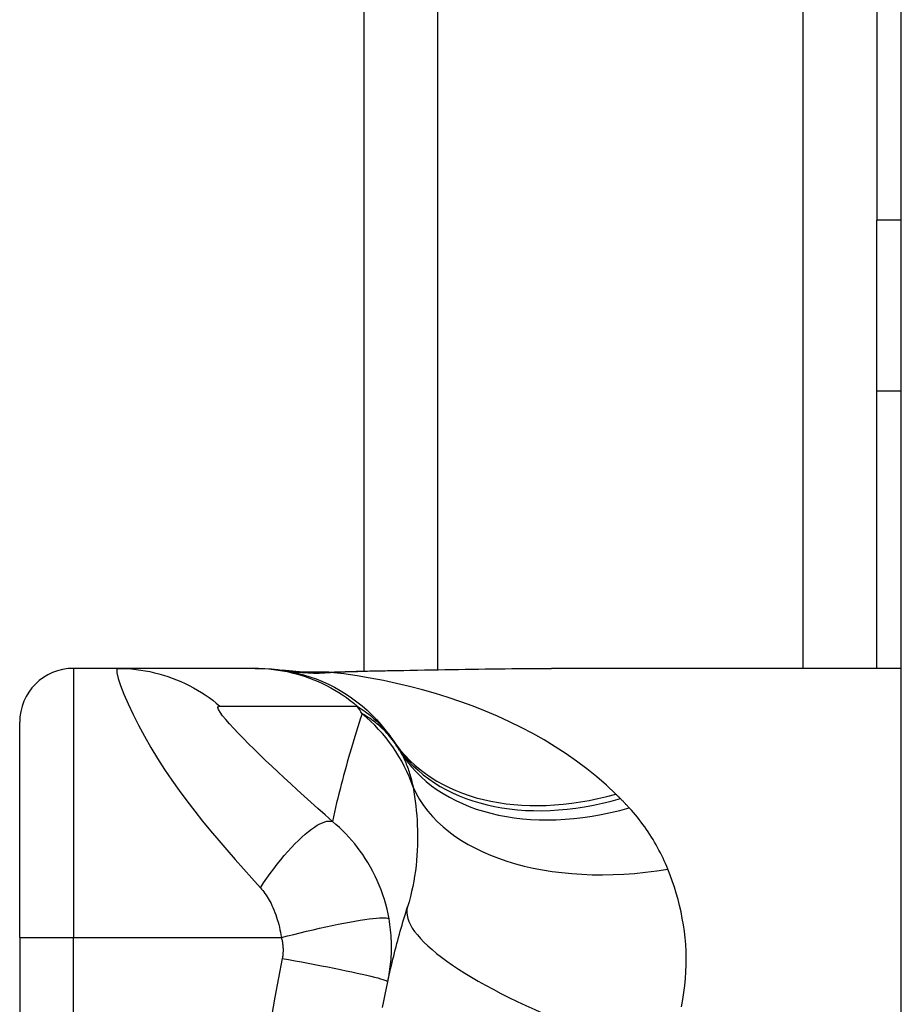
# Model space of a CAD drawing. Header units: inches. Extents: x 6 to 216, y 11 to 118.
# Tile 66 of 212: x 48.159 to 48.804, y 24.364 to 25.084. Entities that reach past the tile are written whole.
import ezdxf

# ---------------------------------------------------------------- set-up
doc = ezdxf.new("R2010")
doc.units = ezdxf.units.IN
doc.header["$MEASUREMENT"] = 0
doc.layers.add('Visible Edges(ANSI)', color=7, linetype='Continuous', lineweight=25)
doc.layers.add('Visible Tangent Edges(ANSI)', color=7, linetype='Continuous', lineweight=25)

msp = doc.modelspace()

# ---------------------------------------------------------------- linework, layer by layer
at = {"layer": 'Visible Edges(ANSI)'}
for p, q in [((48.80357, 20.13673), (48.80357, 79.61773)), ((48.41057, 24.60778), (48.41057, 49.49569)), ((48.78557, 49.16549), (48.78557, 24.93747)), ((48.78557, 24.81247), (48.78557, 24.93747)), ((48.78557, 24.81247), (48.80357, 24.81247)), ((48.78557, 24.60959), (48.78557, 24.81247)), ((48.2306, 24.60959), (48.19806, 24.60959)), ((48.33102, 24.60959), (48.2306, 24.60959)), ((48.33344, 24.60959), (48.33102, 24.60959)), ((48.80357, 24.60959), (48.54762, 24.60959)), ((48.15869, 24.41274), (48.15869, 24.57022)), ((48.15869, 24.41274), (48.15869, 24.03872))]:
    msp.add_line(p, q, dxfattribs=at)
at = {"layer": 'Visible Edges(ANSI)', "flags": 128}
for points in [[(48.33344, 24.60959), (48.33809, 24.6095), (48.34277, 24.60922), (48.34747, 24.60875), (48.35219, 24.60809), (48.35691, 24.60724), (48.36161, 24.60618), (48.36629, 24.60493), (48.37094, 24.60348), (48.37554, 24.60183), (48.38008, 24.59999), (48.38455, 24.59796), (48.38893, 24.59575), (48.39321, 24.59335), (48.39739, 24.59078), (48.40146, 24.58804), (48.40539, 24.58515), (48.40919, 24.5821), (48.41284, 24.57892), (48.41635, 24.5756), (48.41969, 24.57217), (48.42288, 24.56863), (48.42589, 24.56499), (48.42874, 24.56126), (48.43141, 24.55746)], [(48.38094, 24.60679), (48.36577, 24.60683), (48.35065, 24.60833)], [(48.38094, 24.60679), (48.40474, 24.60763), (48.42905, 24.60813)], [(48.42905, 24.60813), (48.45922, 24.60861), (48.48911, 24.60908), (48.51861, 24.60945), (48.54762, 24.60959)], [(48.42792, 24.38047), (48.42844, 24.38283), (48.42897, 24.38518), (48.42951, 24.38753), (48.43005, 24.38987), (48.4306, 24.3922), (48.43116, 24.39452), (48.43172, 24.39684), (48.4323, 24.39915), (48.43288, 24.40146), (48.43346, 24.40376), (48.43405, 24.40605), (48.43465, 24.40833), (48.43526, 24.41061), (48.43587, 24.41288), (48.43649, 24.41515), (48.43712, 24.41741), (48.43776, 24.41966), (48.4384, 24.4219), (48.43904, 24.42414), (48.4397, 24.42637), (48.44036, 24.4286), (48.44103, 24.43081), (48.4417, 24.43303), (48.44238, 24.43523)], [(48.42403, 24.36151), (48.42496, 24.36627), (48.42591, 24.37101), (48.4269, 24.37575), (48.42792, 24.38047)]]:
    msp.add_lwpolyline(points, dxfattribs=at)
at = {"layer": 'Visible Edges(ANSI)'}
for centre, radius, start, end in [((48.19806, 24.57022), 0.03937, 90, 180), ((47.93889, 24.22573), 0.59381, 33.52082, 33.96213), ((48.33548, 24.48843), 0.11811, 31.30007, 33.52082)]:
    msp.add_arc(centre, radius, start, end, dxfattribs=at)
at = {"layer": 'Visible Tangent Edges(ANSI)'}
for p, q in [((48.46442, 49.49476), (48.46442, 24.6087)), ((48.73172, 24.60959), (48.73172, 49.49387)), ((48.80357, 24.93747), (48.78557, 24.93747)), ((48.19806, 24.60959), (48.19806, 24.41274)), ((48.15869, 24.41274), (48.19806, 24.41274)), ((48.19806, 24.03872), (48.19806, 24.41274)), ((48.19806, 24.41274), (48.35014, 24.41274))]:
    msp.add_line(p, q, dxfattribs=at)
at = {"layer": 'Visible Tangent Edges(ANSI)', "flags": 128}
for points in [[(48.2306, 24.60959), (48.22978, 24.60876), (48.22984, 24.60628), (48.23077, 24.60229), (48.23251, 24.59699), (48.23497, 24.59065), (48.23805, 24.58354), (48.24164, 24.57593), (48.24566, 24.568), (48.25003, 24.55992), (48.25469, 24.5518), (48.25959, 24.54372), (48.26471, 24.53574), (48.26999, 24.52788), (48.27543, 24.52017), (48.281, 24.51261), (48.28669, 24.50519), (48.29247, 24.49791), (48.29834, 24.49075), (48.30428, 24.48371), (48.31027, 24.47677), (48.31631, 24.46988), (48.32242, 24.463), (48.32859, 24.45607), (48.33473, 24.4492)], [(48.2306, 24.60959), (48.23391, 24.60954), (48.23724, 24.6094), (48.24058, 24.60915), (48.24392, 24.60881), (48.24726, 24.60837), (48.25059, 24.60783), (48.25392, 24.60719), (48.25723, 24.60644), (48.26053, 24.6056), (48.2638, 24.60466), (48.26704, 24.60363), (48.27026, 24.60249), (48.27344, 24.60126), (48.27658, 24.59994), (48.27968, 24.59852), (48.28274, 24.59701), (48.28574, 24.59542), (48.28869, 24.59374), (48.29158, 24.59198), (48.29441, 24.59014), (48.29717, 24.58822), (48.29987, 24.58624), (48.3025, 24.58418), (48.30506, 24.58205)], [(48.33102, 24.60959), (48.33434, 24.60954), (48.33766, 24.6094), (48.341, 24.60915), (48.34433, 24.60881), (48.34767, 24.60837), (48.35101, 24.60783), (48.35433, 24.60718), (48.35765, 24.60644), (48.36094, 24.6056), (48.36422, 24.60466), (48.36747, 24.60362), (48.37069, 24.60248), (48.37387, 24.60125), (48.37702, 24.59992), (48.38012, 24.59851), (48.38318, 24.597), (48.38619, 24.5954), (48.38914, 24.59372), (48.39204, 24.59196), (48.39488, 24.59012), (48.39766, 24.5882), (48.40037, 24.58621), (48.40301, 24.58415), (48.40558, 24.58202)], [(48.38303, 24.60677), (48.38295, 24.60677), (48.38286, 24.60678), (48.38277, 24.60678), (48.38269, 24.60679), (48.3826, 24.60679), (48.38251, 24.60679), (48.38243, 24.6068), (48.38234, 24.6068), (48.38225, 24.6068), (48.38216, 24.6068), (48.38208, 24.6068), (48.38199, 24.6068), (48.3819, 24.60681), (48.38182, 24.60681), (48.38173, 24.60681), (48.38164, 24.6068), (48.38155, 24.6068), (48.38147, 24.6068), (48.38138, 24.6068), (48.38129, 24.6068), (48.38121, 24.6068), (48.38112, 24.60679), (48.38103, 24.60679), (48.38094, 24.60679)], [(48.38601, 24.60667), (48.38583, 24.60667), (48.38566, 24.60668), (48.3855, 24.60668), (48.38533, 24.60669), (48.38517, 24.60669), (48.38502, 24.60669), (48.38487, 24.6067), (48.38472, 24.6067), (48.38458, 24.60671), (48.38444, 24.60671), (48.38431, 24.60671), (48.38418, 24.60672), (48.38406, 24.60672), (48.38394, 24.60673), (48.38383, 24.60673), (48.38372, 24.60673), (48.38361, 24.60674), (48.38352, 24.60674), (48.38342, 24.60675), (48.38333, 24.60675), (48.38325, 24.60675), (48.38317, 24.60676), (48.3831, 24.60676), (48.38303, 24.60677)], [(48.38601, 24.60667), (48.38779, 24.60675), (48.38957, 24.60683), (48.39136, 24.6069), (48.39315, 24.60698), (48.39494, 24.60705), (48.39674, 24.60711), (48.39854, 24.60718), (48.40034, 24.60724), (48.40215, 24.6073), (48.40396, 24.60736), (48.40578, 24.60742), (48.4076, 24.60747), (48.40942, 24.60752), (48.41124, 24.60757), (48.41307, 24.60762), (48.4149, 24.60767), (48.41673, 24.60771), (48.41857, 24.60775), (48.42041, 24.60779), (48.42225, 24.60783), (48.42409, 24.60787), (48.42594, 24.6079), (48.42778, 24.60793), (48.42964, 24.60797)], [(48.59467, 24.5177), (48.58791, 24.52408), (48.58087, 24.53022), (48.57358, 24.53611), (48.56605, 24.54176), (48.55832, 24.54717), (48.55038, 24.55233), (48.54227, 24.55725), (48.534, 24.56192), (48.52557, 24.56637), (48.51698, 24.57059), (48.50825, 24.57458), (48.49938, 24.57835), (48.49039, 24.5819), (48.48128, 24.58523), (48.47206, 24.58834), (48.46275, 24.59123), (48.45336, 24.59391), (48.44389, 24.59637), (48.43435, 24.59861), (48.42476, 24.60065), (48.41512, 24.60247), (48.40544, 24.60408), (48.39573, 24.60548), (48.38601, 24.60667)], [(48.42905, 24.60813), (48.42907, 24.60813), (48.4291, 24.60813), (48.42912, 24.60813), (48.42915, 24.60812), (48.42917, 24.60812), (48.4292, 24.60812), (48.42922, 24.60812), (48.42925, 24.60811), (48.42927, 24.60811), (48.42929, 24.6081), (48.42932, 24.6081), (48.42934, 24.60809), (48.42937, 24.60808), (48.42939, 24.60807), (48.42942, 24.60807), (48.42944, 24.60806), (48.42947, 24.60805), (48.42949, 24.60804), (48.42951, 24.60803), (48.42954, 24.60802), (48.42956, 24.608), (48.42959, 24.60799), (48.42961, 24.60798), (48.42964, 24.60797)], [(48.42964, 24.60797), (48.43466, 24.60805), (48.43969, 24.60814), (48.4447, 24.60823), (48.44971, 24.60831), (48.45471, 24.6084), (48.4597, 24.60849), (48.46468, 24.60858), (48.46965, 24.60867), (48.47461, 24.60876), (48.47956, 24.60885), (48.4845, 24.60893), (48.48943, 24.60902), (48.49435, 24.60909), (48.49926, 24.60917), (48.50415, 24.60924), (48.50904, 24.60931), (48.51391, 24.60937), (48.51877, 24.60942), (48.52361, 24.60947), (48.52844, 24.60951), (48.53326, 24.60954), (48.53806, 24.60957), (48.54285, 24.60958), (48.54762, 24.60959)], [(48.38741, 24.49772), (48.3821, 24.5024), (48.37683, 24.50707), (48.37169, 24.51167), (48.36667, 24.5162), (48.36175, 24.52068), (48.35691, 24.52511), (48.35218, 24.52949), (48.34754, 24.53382), (48.34302, 24.53808), (48.33861, 24.54227), (48.33433, 24.5464), (48.33018, 24.55044), (48.32618, 24.5544), (48.32235, 24.55825), (48.31872, 24.56198), (48.31533, 24.56556), (48.31222, 24.56895), (48.30947, 24.5721), (48.30716, 24.57496), (48.30537, 24.57744), (48.3042, 24.57945), (48.30374, 24.58092), (48.30402, 24.5818), (48.30506, 24.58205)], [(48.30506, 24.58205), (48.30927, 24.58202), (48.31346, 24.58202), (48.31766, 24.58202), (48.32185, 24.58202), (48.32603, 24.58202), (48.33021, 24.58202), (48.3344, 24.58202), (48.33859, 24.58202), (48.34277, 24.58202), (48.34696, 24.58202), (48.35114, 24.58202), (48.35533, 24.58202), (48.35951, 24.58202), (48.3637, 24.58202), (48.36788, 24.58202), (48.37207, 24.58202), (48.37626, 24.58202), (48.38044, 24.58202), (48.38463, 24.58202), (48.38881, 24.58202), (48.393, 24.58202), (48.39718, 24.58202), (48.40138, 24.58202), (48.40558, 24.58202)], [(48.40915, 24.57635), (48.4081, 24.57319), (48.40706, 24.57002), (48.40604, 24.56684), (48.40503, 24.56365), (48.40403, 24.56045), (48.40304, 24.55724), (48.40207, 24.55402), (48.4011, 24.55079), (48.40015, 24.54755), (48.39921, 24.5443), (48.39829, 24.54104), (48.39738, 24.53777), (48.39648, 24.53449), (48.39559, 24.5312), (48.39471, 24.5279), (48.39385, 24.52459), (48.393, 24.52127), (48.39216, 24.51793), (48.39134, 24.51459), (48.39053, 24.51124), (48.38973, 24.50787), (48.38894, 24.5045), (48.38817, 24.50112), (48.38741, 24.49772)], [(48.40558, 24.58202), (48.40709, 24.58103), (48.40855, 24.58004), (48.40997, 24.57904), (48.41134, 24.57804), (48.41267, 24.57704), (48.41396, 24.57603), (48.41521, 24.57502), (48.41642, 24.57401), (48.4176, 24.57299), (48.41874, 24.57198), (48.41984, 24.57096), (48.42091, 24.56993), (48.42195, 24.56891), (48.42295, 24.56788), (48.42393, 24.56685), (48.42487, 24.56582), (48.42578, 24.56479), (48.42666, 24.56375), (48.42752, 24.56271), (48.42835, 24.56167), (48.42915, 24.56062), (48.42993, 24.55957), (48.43068, 24.55852), (48.43141, 24.55746)], [(48.43395, 24.55366), (48.43302, 24.55502), (48.43208, 24.55634), (48.43113, 24.55762), (48.43016, 24.55885), (48.42919, 24.56004), (48.4282, 24.5612), (48.4272, 24.56231), (48.4262, 24.56338), (48.42518, 24.56442), (48.42416, 24.56543), (48.42312, 24.5664), (48.42209, 24.56734), (48.42104, 24.56825), (48.41999, 24.56913), (48.41893, 24.56997), (48.41786, 24.57079), (48.41679, 24.57158), (48.41571, 24.57234), (48.41463, 24.57307), (48.41354, 24.57378), (48.41245, 24.57446), (48.41135, 24.57511), (48.41025, 24.57574), (48.40915, 24.57635)], [(48.4364, 24.54979), (48.43697, 24.54884), (48.43752, 24.54787), (48.43807, 24.54688), (48.4386, 24.54589), (48.43911, 24.54487), (48.43962, 24.54384), (48.44011, 24.5428), (48.44058, 24.54174), (48.44105, 24.54066), (48.4415, 24.53958), (48.44193, 24.53847), (48.44236, 24.53735), (48.44277, 24.53622), (48.44317, 24.53507), (48.44355, 24.5339), (48.44392, 24.53272), (48.44428, 24.53153), (48.44462, 24.53032), (48.44496, 24.52909), (48.44528, 24.52785), (48.44558, 24.5266), (48.44588, 24.52532), (48.44616, 24.52404), (48.44643, 24.52274)], [(48.44643, 24.52274), (48.44699, 24.51939), (48.44751, 24.51599), (48.44799, 24.51256), (48.44841, 24.50909), (48.44878, 24.50558), (48.44909, 24.50204), (48.44934, 24.49847), (48.44954, 24.49487), (48.44967, 24.49124), (48.44973, 24.4876), (48.44973, 24.48392), (48.44966, 24.48023), (48.44951, 24.47652), (48.44929, 24.47278), (48.44898, 24.46903), (48.4486, 24.46527), (48.44813, 24.46148), (48.44758, 24.4577), (48.44694, 24.45392), (48.44621, 24.45014), (48.44539, 24.44638), (48.44448, 24.44264), (48.44347, 24.43892), (48.44238, 24.43523)], [(48.59806, 24.51435), (48.59792, 24.51449), (48.59778, 24.51463), (48.59763, 24.51477), (48.59749, 24.51492), (48.59735, 24.51506), (48.59721, 24.5152), (48.59707, 24.51534), (48.59693, 24.51548), (48.59679, 24.51561), (48.59665, 24.51575), (48.59651, 24.51589), (48.59637, 24.51603), (48.59623, 24.51617), (48.59608, 24.51631), (48.59594, 24.51645), (48.5958, 24.51659), (48.59566, 24.51673), (48.59552, 24.51687), (48.59538, 24.51701), (48.59524, 24.51715), (48.5951, 24.51729), (48.59496, 24.51742), (48.59482, 24.51756), (48.59467, 24.5177)], [(48.6046, 24.50754), (48.60433, 24.50783), (48.60407, 24.50812), (48.6038, 24.50841), (48.60353, 24.50869), (48.60326, 24.50898), (48.60299, 24.50927), (48.60272, 24.50955), (48.60245, 24.50984), (48.60218, 24.51013), (48.60191, 24.51041), (48.60164, 24.5107), (48.60137, 24.51098), (48.60109, 24.51126), (48.60082, 24.51155), (48.60055, 24.51183), (48.60027, 24.51211), (48.6, 24.51239), (48.59972, 24.51267), (48.59945, 24.51296), (48.59917, 24.51324), (48.59889, 24.51352), (48.59861, 24.5138), (48.59834, 24.51407), (48.59806, 24.51435)], [(48.63281, 24.46274), (48.63197, 24.46478), (48.6311, 24.46681), (48.6302, 24.46882), (48.62927, 24.47082), (48.62832, 24.47281), (48.62733, 24.47478), (48.62632, 24.47673), (48.62528, 24.47867), (48.62421, 24.48059), (48.62311, 24.4825), (48.62198, 24.4844), (48.62083, 24.48627), (48.61964, 24.48814), (48.61842, 24.48998), (48.61718, 24.49181), (48.6159, 24.49363), (48.6146, 24.49543), (48.61326, 24.49721), (48.61189, 24.49897), (48.6105, 24.50072), (48.60907, 24.50245), (48.60761, 24.50417), (48.60612, 24.50586), (48.6046, 24.50754)], [(48.33473, 24.4492), (48.33709, 24.45268), (48.33951, 24.45615), (48.34198, 24.45959), (48.34451, 24.46298), (48.34707, 24.4663), (48.34966, 24.46954), (48.35227, 24.47267), (48.35487, 24.47569), (48.35747, 24.47856), (48.36004, 24.48128), (48.36258, 24.48383), (48.36507, 24.48619), (48.36749, 24.48835), (48.36984, 24.4903), (48.37211, 24.49204), (48.37428, 24.49356), (48.37634, 24.49485), (48.3783, 24.49592), (48.38014, 24.49675), (48.38185, 24.49737), (48.38343, 24.49777), (48.38489, 24.49795), (48.38622, 24.49793), (48.38741, 24.49772)], [(48.42884, 24.42648), (48.42816, 24.43001), (48.42737, 24.43354), (48.42646, 24.43706), (48.42545, 24.44057), (48.42432, 24.44406), (48.42309, 24.44752), (48.42174, 24.45095), (48.42029, 24.45434), (48.41873, 24.45768), (48.41708, 24.46098), (48.41528, 24.46428), (48.41336, 24.46757), (48.41146, 24.47061), (48.40962, 24.47337), (48.40775, 24.47602), (48.40581, 24.47862), (48.40379, 24.48116), (48.4017, 24.48367), (48.39953, 24.48612), (48.39728, 24.48854), (48.39495, 24.4909), (48.39253, 24.49322), (48.39002, 24.4955), (48.38741, 24.49772)], [(48.64272, 24.36219), (48.64373, 24.36736), (48.64457, 24.37251), (48.64523, 24.37763), (48.64573, 24.38271), (48.64606, 24.38776), (48.64623, 24.39278), (48.64625, 24.39776), (48.64612, 24.4027), (48.64585, 24.4076), (48.64544, 24.41246), (48.64489, 24.41728), (48.6442, 24.42205), (48.64339, 24.42678), (48.64245, 24.43147), (48.6414, 24.4361), (48.64023, 24.44068), (48.63895, 24.44521), (48.63756, 24.44968), (48.63607, 24.4541), (48.63449, 24.45845), (48.63281, 24.46274)], [(48.33473, 24.4492), (48.33561, 24.44819), (48.33646, 24.44715), (48.33729, 24.44607), (48.3381, 24.44496), (48.33889, 24.44381), (48.33967, 24.44263), (48.34042, 24.44141), (48.34115, 24.44016), (48.34186, 24.43887), (48.34255, 24.43755), (48.34323, 24.43616), (48.34394, 24.4346), (48.34465, 24.4329), (48.34533, 24.43118), (48.34596, 24.42946), (48.34657, 24.4277), (48.34714, 24.42591), (48.34767, 24.42409), (48.34818, 24.42224), (48.34864, 24.42037), (48.34907, 24.41848), (48.34947, 24.41658), (48.34982, 24.41466), (48.35014, 24.41274)], [(48.35014, 24.41274), (48.35463, 24.4139), (48.35922, 24.41506), (48.36387, 24.41621), (48.36856, 24.41734), (48.37327, 24.41845), (48.37795, 24.41952), (48.38259, 24.42055), (48.38716, 24.42154), (48.3916, 24.42246), (48.39591, 24.42332), (48.40003, 24.4241), (48.40395, 24.42481), (48.40764, 24.42543), (48.41107, 24.42596), (48.41422, 24.42641), (48.41708, 24.42676), (48.41964, 24.42702), (48.42188, 24.42719), (48.42381, 24.42727), (48.42542, 24.42727), (48.42671, 24.42718), (48.42771, 24.42701), (48.42842, 24.42678), (48.42884, 24.42648)], [(48.42792, 24.38047), (48.4283, 24.38228), (48.42865, 24.38409), (48.42898, 24.3859), (48.42927, 24.38773), (48.42954, 24.38956), (48.42978, 24.3914), (48.43, 24.39324), (48.43018, 24.39509), (48.43033, 24.39695), (48.43046, 24.39881), (48.43055, 24.40067), (48.43062, 24.40254), (48.43066, 24.40443), (48.43066, 24.40633), (48.43064, 24.40825), (48.43058, 24.41019), (48.43049, 24.41219), (48.43036, 24.41423), (48.4302, 24.41628), (48.43, 24.41829), (48.42977, 24.4203), (48.4295, 24.42234), (48.42919, 24.4244), (48.42884, 24.42648)], [(48.35014, 24.41274), (48.35031, 24.41207), (48.35046, 24.4114), (48.3506, 24.41073), (48.35073, 24.41007), (48.35085, 24.40941), (48.35095, 24.40874), (48.35104, 24.40806), (48.35112, 24.4074), (48.35118, 24.40676), (48.35123, 24.40612), (48.35128, 24.40548), (48.35131, 24.40485), (48.35132, 24.40423), (48.35133, 24.4036), (48.35133, 24.40298), (48.35131, 24.40235), (48.35129, 24.40173), (48.35125, 24.40111), (48.3512, 24.40049), (48.35115, 24.39987), (48.35108, 24.39925), (48.351, 24.39863), (48.3509, 24.39802), (48.3508, 24.39741)], [(48.3508, 24.39741), (48.34805, 24.38327), (48.34536, 24.36911), (48.34292, 24.3549)], [(48.3508, 24.39741), (48.35544, 24.39658), (48.36016, 24.39573), (48.36494, 24.39486), (48.36976, 24.39397), (48.37459, 24.39306), (48.37939, 24.39214), (48.38412, 24.39121), (48.38876, 24.39029), (48.39326, 24.38938), (48.39759, 24.38849), (48.40172, 24.38761), (48.40562, 24.38677), (48.40925, 24.38596), (48.41259, 24.38519), (48.41562, 24.38447), (48.41832, 24.3838), (48.42069, 24.38318), (48.42271, 24.38262), (48.4244, 24.38212), (48.42574, 24.38167), (48.42675, 24.38129), (48.42744, 24.38096), (48.42782, 24.38069), (48.42792, 24.38047)]]:
    msp.add_lwpolyline(points, dxfattribs=at)
at = {"layer": 'Visible Tangent Edges(ANSI)'}
msp.add_arc((48.0383, 24.34645), 0.43633, 31.79568, 32.67565, dxfattribs=at)
for centre, major_axis, ratio, start_param, end_param in [((48.37932, 24.80308), (-0.02867, -0.19475), 0.91694, 0, 0.179726), ((48.38601, 24.80202), (-0.03285, -0.19409), 0.802573, 0, 0.207855), ((48.3346, 24.48581), (-0.11201, 0.03746), 0.992002, 3.787137, 4.348938), ((48.59467, 24.66743), (-0.16327, -0.10997), 0.696909, 0, 1.131926), ((48.59806, 24.66237), (-0.16411, -0.10871), 0.689059, 0, 1.142601), ((48.6046, 24.65206), (-0.1682, -0.10227), 0.678602, 0, 1.179478), ((48.63281, 24.58429), (-0.19017, -0.05083), 0.604241, 0.09545, 1.410679), ((48.63037, 24.37684), (-0.18799, 0.05839), 0.249251, 0, 1.285379)]:
    msp.add_ellipse(centre, major_axis=major_axis, ratio=ratio, start_param=start_param, end_param=end_param, dxfattribs=at)

doc.saveas('drawing.dxf')
